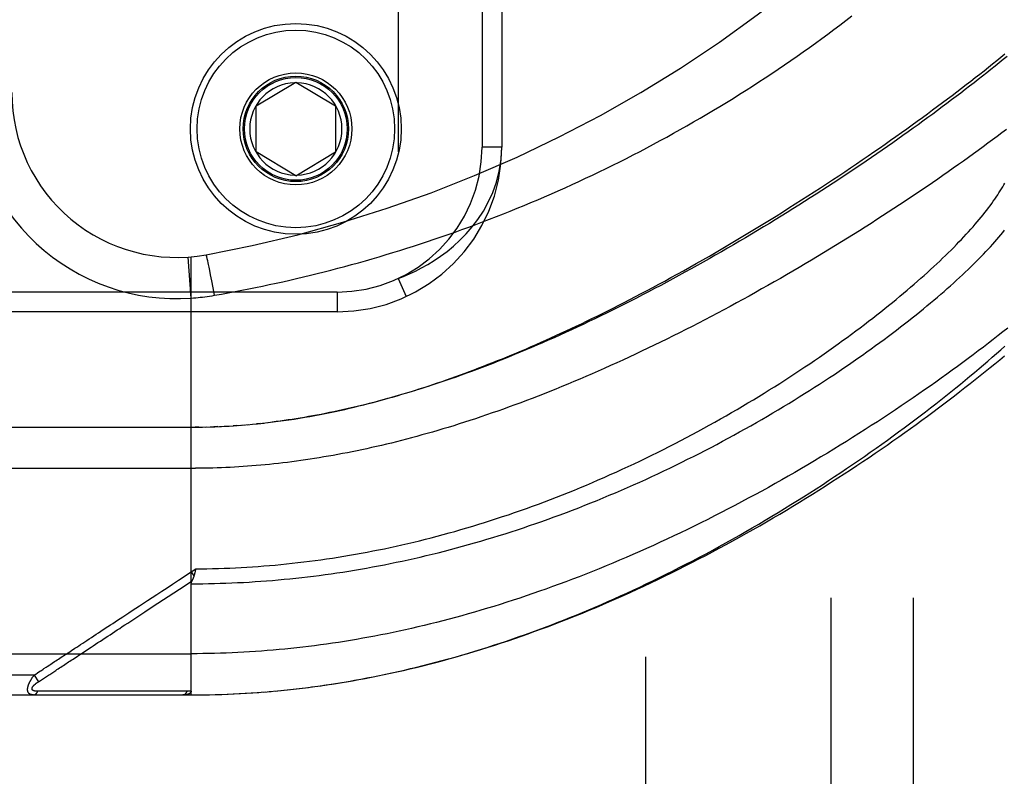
# Model space of a CAD drawing. Header units: inches. Extents: x 0 to 227, y 0 to 147.
# Tile 137 of 256: x 40.28 to 41.77, y 81.06 to 82.21. Entities that reach past the tile are written whole.
import ezdxf

# ---------------------------------------------------------------- set-up
doc = ezdxf.new("R2010")
doc.units = ezdxf.units.IN
doc.header["$LTSCALE"] = 12.466667
doc.header["$MEASUREMENT"] = 0
doc.linetypes.add('HIDDEN', pattern=[0.2, 0.1, -0.1])
for name, color, linetype in [('DEFAULT_2', 8, 'HIDDEN'), ('LEFTHAND_DOOR_ASSEMBLY', 7, 'CONTINUOUS'), ('SUBPANEL', 7, 'CONTINUOUS')]:
    doc.layers.add(name, color=color, linetype=linetype)

msp = doc.modelspace()

# ---------------------------------------------------------------- linework, layer by layer
at = {"layer": 'DEFAULT_2', "color": 8, "linetype": 'HIDDEN'}
msp.add_line((41.2259, 37.6073), (41.2259, 106.7113), dxfattribs=at)
at = {"layer": 'LEFTHAND_DOOR_ASSEMBLY', "color": 8, "linetype": 'HIDDEN'}
for p, q in [((40.8499, 83.2539), (40.8499, 81.8147)), ((40.9774, 83.0543), (40.9774, 82.0143)), ((41.0074, 83.0543), (41.0074, 82.0143)), ((40.6349, 82.0768), (40.6949, 82.1129)), ((40.6949, 82.1129), (40.7549, 82.0768)), ((40.6349, 82.0068), (40.6349, 82.0768)), ((40.7549, 82.0768), (40.7549, 82.0068)), ((41.0074, 82.0143), (40.9774, 82.0143)), ((40.6949, 81.9707), (40.6349, 82.0068)), ((40.6949, 81.9707), (40.7549, 82.0068)), ((40.5362, 81.7851), (40.5317, 81.8474)), ((40.5362, 81.183), (40.5362, 81.8478)), ((40.5599, 81.8473), (40.5597, 81.848)), ((40.5601, 81.8465), (40.5599, 81.8473)), ((40.5603, 81.8456), (40.5601, 81.8465)), ((40.5605, 81.8446), (40.5603, 81.8456)), ((40.5609, 81.8431), (40.5605, 81.8446)), ((40.5613, 81.8414), (40.5609, 81.8431)), ((40.5618, 81.8388), (40.5613, 81.8414)), ((40.5624, 81.836), (40.5618, 81.8388)), ((40.5633, 81.8321), (40.5624, 81.836)), ((40.5643, 81.827), (40.5633, 81.8321)), ((40.5656, 81.8205), (40.5643, 81.827)), ((40.5674, 81.8114), (40.5656, 81.8205)), ((40.5694, 81.8006), (40.5674, 81.8114)), ((40.8499, 81.8147), (40.8625, 81.7875)), ((40.7574, 81.7943), (39.6012, 81.7943)), ((40.5715, 81.7894), (40.5694, 81.8006)), ((40.7574, 81.7943), (40.7574, 81.7643)), ((40.7574, 81.7643), (39.6312, 81.7643)), ((40.6409, 81.5949), (40.635, 81.5943)), ((40.6444, 81.5953), (40.6529, 81.5962)), ((39.6624, 81.5893), (40.5362, 81.5893)), ((40.5477, 81.5894), (40.5419, 81.5893)), ((40.5505, 81.5894), (40.5592, 81.5896)), ((40.5577, 81.5895), (40.565, 81.5897)), ((40.5765, 81.5901), (40.5707, 81.5899)), ((40.5793, 81.5902), (40.5881, 81.5907)), ((40.5864, 81.5906), (40.5939, 81.591)), ((40.6056, 81.5918), (40.5997, 81.5914)), ((40.6075, 81.5919), (40.6173, 81.5927)), ((40.6146, 81.5924), (40.6232, 81.5932)), ((39.6324, 81.5268), (40.5427, 81.5268)), ((40.5362, 81.3698), (40.543, 81.3743)), ((40.5423, 81.3713), (40.542, 81.37)), ((40.543, 81.3743), (40.5423, 81.3713)), ((40.5169, 81.3571), (40.5362, 81.3698)), ((40.5362, 81.3698), (40.5403, 81.3636)), ((40.542, 81.37), (40.5417, 81.3688)), ((40.4598, 81.3051), (40.4657, 81.309)), ((40.3714, 81.247), (40.3842, 81.2554)), ((39.6324, 81.2455), (40.5362, 81.2455)), ((40.2978, 81.213), (39.6324, 81.213)), ((40.2978, 81.213), (40.3004, 81.2147)), ((40.2978, 81.213), (40.3045, 81.203)), ((40.3004, 81.2147), (40.3028, 81.2163)), ((40.3028, 81.2163), (40.3052, 81.2179)), ((40.3045, 81.203), (40.3119, 81.2079)), ((40.3119, 81.2079), (40.3198, 81.2131)), ((40.3198, 81.2131), (40.3214, 81.2142)), ((40.3214, 81.2142), (40.3306, 81.2202)), ((40.6729, 81.1898), (40.6858, 81.1911)), ((40.6821, 81.1907), (40.6952, 81.1922)), ((40.6913, 81.1917), (40.7047, 81.1933)), ((40.7005, 81.1928), (40.7141, 81.1945)), ((40.7097, 81.1939), (40.7236, 81.1957)), ((40.7189, 81.1951), (40.7331, 81.197)), ((40.7282, 81.1964), (40.7426, 81.1984)), ((40.7374, 81.1977), (40.7521, 81.1999)), ((39.6624, 81.183), (40.5362, 81.183)), ((40.3166, 81.1886), (40.3096, 81.1886)), ((40.3484, 81.1886), (40.3166, 81.1886)), ((40.3535, 81.1887), (40.3484, 81.1886)), ((40.5175, 81.1887), (40.5061, 81.1887)), ((40.5301, 81.1887), (40.5175, 81.1887)), ((40.5362, 81.183), (40.5454, 81.1831)), ((40.5452, 81.1831), (40.5547, 81.1832)), ((40.5543, 81.1832), (40.5641, 81.1833)), ((40.5634, 81.1833), (40.5734, 81.1836)), ((40.5725, 81.1835), (40.5827, 81.1838)), ((40.5816, 81.1838), (40.5921, 81.1842)), ((40.5907, 81.1841), (40.6014, 81.1846)), ((40.5998, 81.1845), (40.6108, 81.1851)), ((40.6089, 81.185), (40.6201, 81.1856)), ((40.618, 81.1855), (40.6295, 81.1862)), ((40.6272, 81.186), (40.6388, 81.1869)), ((40.6363, 81.1867), (40.6482, 81.1876)), ((40.6454, 81.1874), (40.6576, 81.1884)), ((40.6546, 81.1881), (40.667, 81.1892)), ((40.6637, 81.1889), (40.6764, 81.1902))]:
    msp.add_line(p, q, dxfattribs=at)
for points in [[(40.5715, 81.7894), (40.5819, 81.7912), (40.5923, 81.7931), (40.6027, 81.795), (40.613, 81.797), (40.6234, 81.7991), (40.6338, 81.8011), (40.6441, 81.8033), (40.6545, 81.8055), (40.6649, 81.8077), (40.6753, 81.81), (40.6857, 81.8124), (40.6961, 81.8148), (40.7065, 81.8172), (40.7169, 81.8197), (40.7273, 81.8223), (40.7377, 81.8249), (40.7482, 81.8276), (40.7586, 81.8303), (40.769, 81.8331), (40.7795, 81.8359), (40.7899, 81.8388), (40.8004, 81.8418), (40.8108, 81.8448), (40.8213, 81.8478), (40.8317, 81.851), (40.8422, 81.8541), (40.8527, 81.8574), (40.8631, 81.8607), (40.8736, 81.864), (40.8841, 81.8674), (40.8946, 81.8709), (40.905, 81.8744), (40.9155, 81.878), (40.926, 81.8816), (40.9365, 81.8853), (40.9469, 81.8891), (40.9574, 81.8929), (40.9679, 81.8968), (40.9783, 81.9007), (40.9888, 81.9047), (40.9993, 81.9087), (41.0097, 81.9129), (41.0202, 81.917), (41.0306, 81.9213), (41.0411, 81.9255), (41.0515, 81.9299), (41.0619, 81.9343), (41.0723, 81.9388), (41.0827, 81.9433), (41.0931, 81.9479), (41.1035, 81.9525), (41.1139, 81.9573), (41.1243, 81.962), (41.1346, 81.9669), (41.145, 81.9717), (41.1553, 81.9767), (41.1657, 81.9817), (41.176, 81.9868), (41.1863, 81.9919), (41.1965, 81.9971), (41.2068, 82.0024), (41.2171, 82.0077), (41.2273, 82.013), (41.2375, 82.0185), (41.2477, 82.024), (41.2579, 82.0295), (41.268, 82.0351), (41.2781, 82.0408), (41.2883, 82.0465), (41.2983, 82.0523), (41.3084, 82.0581), (41.3184, 82.064), (41.3284, 82.07), (41.3384, 82.076), (41.3483, 82.082), (41.3582, 82.0881), (41.3681, 82.0943), (41.3779, 82.1005), (41.3878, 82.1068), (41.3975, 82.1131), (41.4072, 82.1195), (41.4169, 82.1259), (41.4266, 82.1323), (41.4362, 82.1389), (41.4457, 82.1454), (41.4553, 82.152), (41.4647, 82.1586), (41.4741, 82.1653), (41.4835, 82.172), (41.4928, 82.1788), (41.5021, 82.1856), (41.5113, 82.1924), (41.5204, 82.1993), (41.5295, 82.2062), (41.5385, 82.2131)], [(40.6523, 81.5962), (40.6603, 81.5971), (40.6683, 81.5982), (40.6764, 81.5993), (40.6844, 81.6004), (40.6924, 81.6016), (40.7003, 81.6029), (40.7083, 81.6042), (40.7161, 81.6056), (40.7239, 81.607), (40.7317, 81.6085), (40.7393, 81.61), (40.7469, 81.6115), (40.7544, 81.6131), (40.7617, 81.6147), (40.769, 81.6163), (40.7763, 81.618), (40.7835, 81.6197), (40.7907, 81.6214), (40.7979, 81.6232), (40.805, 81.625), (40.8121, 81.6269), (40.8192, 81.6287), (40.8263, 81.6307), (40.8333, 81.6326), (40.8403, 81.6346), (40.8473, 81.6366), (40.8543, 81.6387), (40.8613, 81.6408), (40.8683, 81.6429), (40.8752, 81.645), (40.8821, 81.6472), (40.8891, 81.6495), (40.896, 81.6517), (40.9029, 81.654), (40.9098, 81.6563), (40.9168, 81.6587), (40.9237, 81.6611), (40.9307, 81.6636), (40.9376, 81.6661), (40.9446, 81.6686), (40.9516, 81.6711), (40.9586, 81.6737), (40.9657, 81.6764), (40.9727, 81.6791), (40.9798, 81.6818), (40.9869, 81.6846), (40.994, 81.6874), (41.0011, 81.6902), (41.0083, 81.6931), (41.0155, 81.6961), (41.0228, 81.6991), (41.0301, 81.7021), (41.0374, 81.7052), (41.0447, 81.7083), (41.052, 81.7115), (41.0594, 81.7147), (41.0669, 81.718), (41.0743, 81.7213), (41.0819, 81.7247), (41.0894, 81.7282), (41.0971, 81.7317), (41.1048, 81.7352), (41.1125, 81.7388), (41.1203, 81.7425), (41.1281, 81.7462), (41.136, 81.75), (41.1439, 81.7539), (41.1519, 81.7578), (41.16, 81.7618), (41.1681, 81.7658), (41.1764, 81.7699), (41.1847, 81.7742), (41.1931, 81.7785), (41.2016, 81.7828), (41.2102, 81.7873), (41.2189, 81.7919), (41.2277, 81.7965), (41.2366, 81.8012), (41.2455, 81.8061), (41.2547, 81.811), (41.2639, 81.8161), (41.2733, 81.8212), (41.2828, 81.8265), (41.2925, 81.8319), (41.3023, 81.8375), (41.3122, 81.8431), (41.3223, 81.8489), (41.3324, 81.8548), (41.3426, 81.8607), (41.3528, 81.8667), (41.3631, 81.8728), (41.3733, 81.8789), (41.3834, 81.885), (41.3935, 81.8911), (41.4035, 81.8972), (41.4135, 81.9034), (41.4234, 81.9095), (41.4332, 81.9156), (41.443, 81.9218), (41.4527, 81.9279), (41.4623, 81.9341), (41.4719, 81.9402), (41.4813, 81.9463), (41.4907, 81.9524), (41.5001, 81.9586), (41.5093, 81.9646), (41.5185, 81.9707), (41.5276, 81.9768), (41.5366, 81.9828), (41.5455, 81.9889), (41.5543, 81.9949), (41.563, 82.0009), (41.5717, 82.0068), (41.5803, 82.0128), (41.5888, 82.0187), (41.5971, 82.0245), (41.6054, 82.0304), (41.6137, 82.0362), (41.6218, 82.042), (41.6298, 82.0478), (41.6378, 82.0535), (41.6456, 82.0592), (41.6534, 82.0649), (41.661, 82.0706), (41.6686, 82.0762), (41.6761, 82.0817), (41.6834, 82.0873), (41.6907, 82.0927), (41.6979, 82.0982), (41.705, 82.1036), (41.712, 82.109), (41.7189, 82.1143), (41.7257, 82.1196), (41.7324, 82.1249), (41.7391, 82.1301), (41.7456, 82.1353), (41.752, 82.1404), (41.7584, 82.1455), (41.7646, 82.1506), (41.7708, 82.1556)], [(41.7739, 82.1517), (41.7679, 82.1469), (41.7619, 82.1419), (41.7557, 82.137), (41.7495, 82.132), (41.7432, 82.1269), (41.7368, 82.1219), (41.7303, 82.1168), (41.7238, 82.1117), (41.7171, 82.1065), (41.7104, 82.1014), (41.7036, 82.0961), (41.6967, 82.0909), (41.6898, 82.0857), (41.6827, 82.0804), (41.6756, 82.0751), (41.6684, 82.0697), (41.6612, 82.0644), (41.6538, 82.059), (41.6464, 82.0536), (41.6389, 82.0482), (41.6314, 82.0427), (41.6237, 82.0373), (41.616, 82.0318), (41.6082, 82.0263), (41.6004, 82.0208), (41.5925, 82.0153), (41.5845, 82.0097), (41.5765, 82.0042), (41.5684, 81.9986), (41.5602, 81.993), (41.552, 81.9875), (41.5437, 81.9819), (41.5353, 81.9763), (41.5269, 81.9707), (41.5185, 81.9651), (41.51, 81.9595), (41.5014, 81.9539), (41.4928, 81.9484), (41.4841, 81.9428), (41.4754, 81.9372), (41.4667, 81.9316), (41.4579, 81.9261), (41.449, 81.9205), (41.4401, 81.915), (41.4312, 81.9094), (41.4223, 81.9039), (41.4133, 81.8984), (41.4043, 81.893), (41.3952, 81.8875), (41.3862, 81.8821), (41.3771, 81.8767), (41.368, 81.8713), (41.3588, 81.8659), (41.3497, 81.8606), (41.3405, 81.8553), (41.3313, 81.85), (41.3221, 81.8448), (41.3129, 81.8396), (41.3037, 81.8345), (41.2945, 81.8293), (41.2853, 81.8242), (41.2761, 81.8192), (41.2669, 81.8142), (41.2577, 81.8092), (41.2485, 81.8043), (41.2393, 81.7995), (41.2301, 81.7947), (41.221, 81.7899), (41.2118, 81.7852), (41.2027, 81.7805), (41.1936, 81.7759), (41.1845, 81.7713), (41.1754, 81.7668), (41.1664, 81.7624), (41.1574, 81.758), (41.1484, 81.7537), (41.1395, 81.7494), (41.1306, 81.7452), (41.1217, 81.741), (41.1129, 81.7369), (41.1041, 81.7329), (41.0953, 81.7289), (41.0866, 81.725), (41.0779, 81.7212), (41.0693, 81.7174), (41.0607, 81.7137), (41.0522, 81.71), (41.0437, 81.7064), (41.0352, 81.7029), (41.0268, 81.6994), (41.0185, 81.696), (41.0102, 81.6926), (41.002, 81.6894), (40.9938, 81.6861), (40.9856, 81.683), (40.9775, 81.6799), (40.9695, 81.6769), (40.9615, 81.6739), (40.9536, 81.671), (40.9457, 81.6681), (40.9379, 81.6653), (40.9301, 81.6626), (40.9224, 81.66), (40.9147, 81.6573), (40.9071, 81.6548), (40.8996, 81.6523), (40.8921, 81.6499), (40.8846, 81.6475), (40.8772, 81.6452), (40.8699, 81.6429), (40.8626, 81.6407), (40.8554, 81.6386), (40.8482, 81.6365), (40.8411, 81.6345), (40.834, 81.6325), (40.8269, 81.6306), (40.8199, 81.6287), (40.813, 81.6268), (40.8061, 81.6251), (40.7993, 81.6233), (40.7925, 81.6217), (40.7857, 81.62), (40.779, 81.6185), (40.7724, 81.6169), (40.7657, 81.6155), (40.7592, 81.614), (40.7526, 81.6126), (40.7461, 81.6113), (40.7397, 81.61), (40.7333, 81.6087), (40.7269, 81.6075), (40.7205, 81.6063), (40.7142, 81.6052), (40.708, 81.6041), (40.7017, 81.6031), (40.6955, 81.6021), (40.6893, 81.6011), (40.6832, 81.6002)], [(41.7731, 82.041), (41.7661, 82.0358), (41.7591, 82.0305), (41.752, 82.0252), (41.7449, 82.0199), (41.7376, 82.0146), (41.7303, 82.0092), (41.7228, 82.0039), (41.7153, 81.9985), (41.7077, 81.993), (41.7001, 81.9876), (41.6923, 81.9821), (41.6845, 81.9766), (41.6766, 81.9711), (41.6687, 81.9656), (41.6606, 81.9601), (41.6525, 81.9545), (41.6443, 81.949), (41.6361, 81.9434), (41.6277, 81.9378), (41.6193, 81.9322), (41.6109, 81.9266), (41.6023, 81.921), (41.5938, 81.9154), (41.5851, 81.9097), (41.5764, 81.9041), (41.5676, 81.8985), (41.5588, 81.8929), (41.5499, 81.8872), (41.5409, 81.8816), (41.5319, 81.876), (41.5229, 81.8704), (41.5138, 81.8648), (41.5046, 81.8592), (41.4955, 81.8536), (41.4862, 81.848), (41.477, 81.8425), (41.4677, 81.837), (41.4583, 81.8315), (41.4489, 81.826), (41.4395, 81.8205), (41.4301, 81.815), (41.4206, 81.8096), (41.4111, 81.8042), (41.4016, 81.7989), (41.3921, 81.7935), (41.3825, 81.7882), (41.3729, 81.7829), (41.3633, 81.7777), (41.3537, 81.7725), (41.3441, 81.7673), (41.3345, 81.7622), (41.3249, 81.7571), (41.3153, 81.7521), (41.3057, 81.7471), (41.296, 81.7422), (41.2864, 81.7373), (41.2768, 81.7324), (41.2672, 81.7276), (41.2576, 81.7229), (41.2481, 81.7182), (41.2385, 81.7135), (41.229, 81.7089), (41.2195, 81.7044), (41.21, 81.6999), (41.2005, 81.6955), (41.1911, 81.6911), (41.1817, 81.6868), (41.1723, 81.6826), (41.1629, 81.6784), (41.1536, 81.6743), (41.1443, 81.6702), (41.135, 81.6662), (41.1258, 81.6623), (41.1167, 81.6584), (41.1075, 81.6546), (41.0984, 81.6508), (41.0894, 81.6471), (41.0804, 81.6435), (41.0714, 81.64), (41.0625, 81.6365), (41.0536, 81.633), (41.0448, 81.6297), (41.036, 81.6263), (41.0272, 81.6231), (41.0185, 81.6199), (41.0099, 81.6168), (41.0013, 81.6137), (40.9928, 81.6108), (40.9843, 81.6078), (40.9758, 81.605), (40.9674, 81.6021), (40.9591, 81.5994), (40.9508, 81.5967), (40.9426, 81.5941), (40.9344, 81.5915), (40.9262, 81.589), (40.9181, 81.5866), (40.9101, 81.5842), (40.9021, 81.5818), (40.8941, 81.5796), (40.8862, 81.5774), (40.8784, 81.5752), (40.8706, 81.5731), (40.8628, 81.571), (40.8551, 81.569), (40.8474, 81.5671), (40.8398, 81.5652), (40.8322, 81.5634), (40.8247, 81.5616), (40.8172, 81.5598), (40.8098, 81.5582), (40.8024, 81.5565), (40.795, 81.5549), (40.7877, 81.5534), (40.7804, 81.5519), (40.7732, 81.5505), (40.7659, 81.5491), (40.7588, 81.5477), (40.7516, 81.5464), (40.7445, 81.5452), (40.7375, 81.544), (40.7304, 81.5428), (40.7234, 81.5417), (40.7165, 81.5406), (40.7095, 81.5396), (40.7026, 81.5386), (40.6957, 81.5377), (40.6889, 81.5367)], [(40.8499, 81.8147), (40.8584, 81.818), (40.8672, 81.8218), (40.8762, 81.826), (40.8855, 81.8308), (40.895, 81.8361), (40.9047, 81.8421), (40.9145, 81.8487), (40.9243, 81.856), (40.9341, 81.864), (40.9438, 81.8728), (40.9532, 81.8825), (40.9624, 81.893), (40.9711, 81.9045), (40.9794, 81.917), (40.9869, 81.9305), (40.9936, 81.9451), (40.9993, 81.9608), (41.0036, 81.9777), (41.0064, 81.9955), (41.0074, 82.0143)], [(40.543, 81.3743), (40.5515, 81.3744), (40.5601, 81.3745), (40.5687, 81.3747), (40.5773, 81.3749), (40.5859, 81.3752), (40.5945, 81.3755), (40.6031, 81.3759), (40.6117, 81.3764), (40.6203, 81.3769), (40.629, 81.3774), (40.6376, 81.378), (40.6462, 81.3787), (40.6548, 81.3794), (40.6635, 81.3801), (40.6721, 81.3809), (40.6808, 81.3818), (40.6894, 81.3827), (40.6981, 81.3837), (40.7068, 81.3847), (40.7155, 81.3858), (40.7242, 81.3869), (40.7329, 81.3881), (40.7416, 81.3894), (40.7503, 81.3907), (40.759, 81.392), (40.7678, 81.3935), (40.7765, 81.3949), (40.7853, 81.3965), (40.7941, 81.398), (40.8029, 81.3997), (40.8117, 81.4014), (40.8205, 81.4031), (40.8293, 81.4049), (40.8382, 81.4068), (40.847, 81.4087), (40.8559, 81.4107), (40.8648, 81.4128), (40.8737, 81.4149), (40.8826, 81.417), (40.8915, 81.4192), (40.9004, 81.4215), (40.9094, 81.4238), (40.9183, 81.4262), (40.9273, 81.4287), (40.9363, 81.4312), (40.9453, 81.4338), (40.9543, 81.4364), (40.9633, 81.4391), (40.9723, 81.4419), (40.9813, 81.4447), (40.9904, 81.4475), (40.9994, 81.4505), (41.0085, 81.4535), (41.0175, 81.4565), (41.0266, 81.4596), (41.0357, 81.4628), (41.0448, 81.466), (41.0539, 81.4693), (41.063, 81.4726), (41.0721, 81.476), (41.0812, 81.4795), (41.0903, 81.483), (41.0993, 81.4866), (41.1084, 81.4902), (41.1175, 81.4939), (41.1266, 81.4976), (41.1357, 81.5014), (41.1448, 81.5053), (41.1538, 81.5092), (41.1629, 81.5131), (41.1719, 81.5172), (41.181, 81.5212), (41.19, 81.5253), (41.199, 81.5295), (41.208, 81.5337), (41.2169, 81.5379), (41.2259, 81.5422), (41.2348, 81.5466), (41.2437, 81.551), (41.2525, 81.5554), (41.2614, 81.5599), (41.2702, 81.5644), (41.2789, 81.5689), (41.2877, 81.5735), (41.2964, 81.5782), (41.305, 81.5828), (41.3137, 81.5875), (41.3222, 81.5922), (41.3308, 81.597), (41.3393, 81.6018), (41.3477, 81.6066), (41.3561, 81.6114), (41.3644, 81.6162), (41.3727, 81.6211), (41.3809, 81.626), (41.3891, 81.6309), (41.3972, 81.6358), (41.4052, 81.6408), (41.4132, 81.6457), (41.4211, 81.6507), (41.429, 81.6557), (41.4368, 81.6607), (41.4445, 81.6657), (41.4521, 81.6707), (41.4597, 81.6756), (41.4672, 81.6806), (41.4746, 81.6856), (41.482, 81.6906), (41.4893, 81.6956), (41.4964, 81.7006), (41.5036, 81.7056), (41.5106, 81.7106), (41.5175, 81.7155), (41.5244, 81.7205), (41.5312, 81.7254), (41.5379, 81.7303), (41.5445, 81.7352), (41.551, 81.7401), (41.5575, 81.745), (41.5638, 81.7499), (41.5701, 81.7547), (41.5762, 81.7595), (41.5823, 81.7643), (41.5883, 81.7691), (41.5942, 81.7738), (41.6, 81.7785), (41.6058, 81.7832), (41.6114, 81.7879), (41.6169, 81.7925), (41.6224, 81.7971), (41.6277, 81.8017), (41.633, 81.8062), (41.6382, 81.8107), (41.6432, 81.8152), (41.6482, 81.8196), (41.6531, 81.8241), (41.6579, 81.8284), (41.6626, 81.8328), (41.6673, 81.8371), (41.6718, 81.8413), (41.6762, 81.8456), (41.6806, 81.8498), (41.6848, 81.8539), (41.689, 81.858), (41.693, 81.8621), (41.697, 81.8662), (41.7009, 81.8702), (41.7047, 81.8741), (41.7084, 81.8781), (41.712, 81.8819), (41.7155, 81.8858), (41.7189, 81.8896), (41.7223, 81.8934), (41.7255, 81.8971), (41.7287, 81.9007), (41.7317, 81.9044), (41.7347, 81.908), (41.7376, 81.9115), (41.7404, 81.915), (41.7431, 81.9185), (41.7457, 81.9219), (41.7483, 81.9253), (41.7507, 81.9287), (41.7531, 81.932), (41.7554, 81.9352), (41.7576, 81.9384), (41.7597, 81.9416), (41.7617, 81.9447), (41.7636, 81.9478), (41.7655, 81.9509), (41.7673, 81.9539), (41.7689, 81.9568), (41.7705, 81.9597)], [(40.5362, 81.3517), (40.5449, 81.3517), (40.5537, 81.3518), (40.5625, 81.3519), (40.5713, 81.3521), (40.5801, 81.3524), (40.5889, 81.3526), (40.5977, 81.353), (40.6065, 81.3534), (40.6153, 81.3538), (40.6241, 81.3543), (40.633, 81.3549), (40.6418, 81.3555), (40.6506, 81.3561), (40.6595, 81.3568), (40.6683, 81.3576), (40.6772, 81.3584), (40.686, 81.3593), (40.6949, 81.3602), (40.7038, 81.3612), (40.7127, 81.3622), (40.7216, 81.3633), (40.7305, 81.3644), (40.7394, 81.3656), (40.7483, 81.3669), (40.7572, 81.3682), (40.7662, 81.3695), (40.7751, 81.3709), (40.7841, 81.3724), (40.7931, 81.3739), (40.8021, 81.3755), (40.8111, 81.3771), (40.8201, 81.3788), (40.8292, 81.3806), (40.8382, 81.3824), (40.8473, 81.3842), (40.8563, 81.3861), (40.8654, 81.3881), (40.8745, 81.3901), (40.8836, 81.3922), (40.8927, 81.3944), (40.9019, 81.3966), (40.911, 81.3988), (40.9202, 81.4012), (40.9294, 81.4036), (40.9385, 81.406), (40.9477, 81.4085), (40.9569, 81.411), (40.9662, 81.4137), (40.9754, 81.4163), (40.9846, 81.4191), (40.9939, 81.4219), (41.0032, 81.4247), (41.0124, 81.4276), (41.0217, 81.4306), (41.031, 81.4336), (41.0403, 81.4367), (41.0496, 81.4399), (41.0589, 81.4431), (41.0682, 81.4463), (41.0775, 81.4496), (41.0868, 81.453), (41.0961, 81.4564), (41.1054, 81.4599), (41.1148, 81.4635), (41.1241, 81.4671), (41.1334, 81.4707), (41.1427, 81.4745), (41.152, 81.4782), (41.1612, 81.482), (41.1705, 81.4859), (41.1798, 81.4898), (41.189, 81.4938), (41.1982, 81.4978), (41.2074, 81.5019), (41.2166, 81.506), (41.2258, 81.5101), (41.2349, 81.5143), (41.2441, 81.5186), (41.2532, 81.5229), (41.2622, 81.5272), (41.2713, 81.5316), (41.2803, 81.536), (41.2892, 81.5405), (41.2982, 81.5449), (41.3071, 81.5495), (41.3159, 81.554), (41.3248, 81.5586), (41.3335, 81.5632), (41.3423, 81.5679), (41.3509, 81.5726), (41.3596, 81.5773), (41.3682, 81.582), (41.3767, 81.5868), (41.3852, 81.5915), (41.3936, 81.5963), (41.402, 81.6011), (41.4103, 81.606), (41.4185, 81.6108), (41.4267, 81.6157), (41.4348, 81.6205), (41.4428, 81.6254), (41.4508, 81.6303), (41.4587, 81.6352), (41.4665, 81.6401), (41.4743, 81.645), (41.482, 81.6498), (41.4896, 81.6547), (41.4971, 81.6596), (41.5046, 81.6645), (41.5119, 81.6694), (41.5192, 81.6743), (41.5264, 81.6792), (41.5336, 81.684), (41.5406, 81.6889), (41.5476, 81.6937), (41.5544, 81.6986), (41.5612, 81.7034), (41.5679, 81.7082), (41.5746, 81.713), (41.5811, 81.7178), (41.5875, 81.7225), (41.5939, 81.7272), (41.6001, 81.7319), (41.6063, 81.7366), (41.6124, 81.7413), (41.6184, 81.7459), (41.6243, 81.7505), (41.6301, 81.7551), (41.6358, 81.7597), (41.6414, 81.7642), (41.647, 81.7687), (41.6524, 81.7732), (41.6578, 81.7777), (41.663, 81.7821), (41.6682, 81.7865), (41.6733, 81.7908), (41.6783, 81.7951), (41.6831, 81.7994), (41.6879, 81.8037), (41.6926, 81.8079), (41.6973, 81.8121), (41.7018, 81.8162), (41.7062, 81.8203), (41.7105, 81.8244), (41.7148, 81.8285), (41.7189, 81.8325), (41.723, 81.8364), (41.727, 81.8404), (41.7308, 81.8442), (41.7346, 81.8481), (41.7383, 81.8519), (41.7419, 81.8557), (41.7454, 81.8594), (41.7489, 81.8631), (41.7522, 81.8668), (41.7554, 81.8704), (41.7586, 81.874), (41.7617, 81.8775), (41.7646, 81.881), (41.7675, 81.8845), (41.7703, 81.8879)], [(40.5597, 81.848), (40.5596, 81.8483), (40.5596, 81.8486), (40.5595, 81.8489), (40.5594, 81.8492), (40.5593, 81.8494), (40.5593, 81.8497), (40.5592, 81.8499), (40.5591, 81.8501), (40.5591, 81.8502), (40.559, 81.8504), (40.559, 81.8505), (40.5589, 81.8506), (40.5589, 81.8507), (40.5588, 81.8508), (40.5588, 81.8508), (40.5588, 81.8508), (40.5587, 81.8509)], [(40.5362, 81.7851), (40.5397, 81.7854), (40.5432, 81.7856), (40.5465, 81.786), (40.5498, 81.7863), (40.5533, 81.7867), (40.5568, 81.7871), (40.5604, 81.7876), (40.5641, 81.7882), (40.5678, 81.7887), (40.5715, 81.7894)], [(41.7749, 81.7395), (41.7677, 81.7338), (41.7604, 81.7281), (41.753, 81.7224), (41.7456, 81.7166), (41.738, 81.7108), (41.7303, 81.705), (41.7226, 81.6992), (41.7147, 81.6933), (41.7068, 81.6874), (41.6987, 81.6815), (41.6906, 81.6756), (41.6824, 81.6697), (41.6741, 81.6637), (41.6657, 81.6577), (41.6572, 81.6517), (41.6486, 81.6457), (41.64, 81.6397), (41.6313, 81.6337), (41.6224, 81.6277), (41.6135, 81.6217), (41.6046, 81.6156), (41.5955, 81.6096), (41.5864, 81.6036), (41.5772, 81.5976), (41.5679, 81.5916), (41.5586, 81.5856), (41.5492, 81.5796), (41.5397, 81.5736), (41.5302, 81.5676), (41.5206, 81.5617), (41.511, 81.5558), (41.5013, 81.5498), (41.4915, 81.544), (41.4817, 81.5381), (41.4718, 81.5323), (41.4619, 81.5264), (41.452, 81.5207), (41.442, 81.5149), (41.432, 81.5092), (41.4219, 81.5036), (41.4118, 81.4979), (41.4017, 81.4923), (41.3915, 81.4868), (41.3813, 81.4813), (41.3711, 81.4758), (41.3609, 81.4704), (41.3506, 81.4651), (41.3404, 81.4598), (41.3301, 81.4545), (41.3198, 81.4493), (41.3095, 81.4442), (41.2992, 81.4391), (41.2889, 81.434), (41.2786, 81.4291), (41.2682, 81.4242), (41.2579, 81.4193), (41.2476, 81.4146), (41.2373, 81.4098), (41.227, 81.4052), (41.2167, 81.4006), (41.2064, 81.3961), (41.1962, 81.3916), (41.1859, 81.3873), (41.1757, 81.383), (41.1655, 81.3787), (41.1553, 81.3745), (41.1451, 81.3704), (41.1349, 81.3664), (41.1248, 81.3624), (41.1146, 81.3585), (41.1045, 81.3547), (41.0945, 81.351), (41.0844, 81.3473), (41.0744, 81.3437), (41.0644, 81.3402), (41.0545, 81.3367), (41.0445, 81.3333), (41.0346, 81.33), (41.0247, 81.3267), (41.0149, 81.3235), (41.0051, 81.3204), (40.9953, 81.3174), (40.9855, 81.3144), (40.9758, 81.3115), (40.9661, 81.3086), (40.9564, 81.3059), (40.9467, 81.3032), (40.9371, 81.3005), (40.9275, 81.298), (40.918, 81.2955), (40.9085, 81.293), (40.899, 81.2907), (40.8895, 81.2884), (40.8801, 81.2861), (40.8706, 81.284), (40.8612, 81.2819), (40.8519, 81.2798), (40.8426, 81.2778), (40.8332, 81.2759), (40.824, 81.2741), (40.8147, 81.2723), (40.8055, 81.2705), (40.7963, 81.2689), (40.7871, 81.2673), (40.7779, 81.2657), (40.7688, 81.2642), (40.7596, 81.2628), (40.7505, 81.2614), (40.7414, 81.2601), (40.7324, 81.2589), (40.7233, 81.2577), (40.7143, 81.2565), (40.7053, 81.2554), (40.6963, 81.2544), (40.6873, 81.2535), (40.6784, 81.2525), (40.6694, 81.2517), (40.6605, 81.2509), (40.6515, 81.2502), (40.6426, 81.2495), (40.6337, 81.2488), (40.6248, 81.2483), (40.6159, 81.2478), (40.607, 81.2473), (40.5982, 81.2469)], [(40.7467, 81.199), (40.756, 81.2005), (40.7653, 81.202), (40.7746, 81.2036), (40.784, 81.2052), (40.7934, 81.2069), (40.8027, 81.2087), (40.8121, 81.2105), (40.8216, 81.2124), (40.831, 81.2143), (40.8405, 81.2164), (40.85, 81.2185), (40.8595, 81.2206), (40.869, 81.2229), (40.8785, 81.2252), (40.8881, 81.2276), (40.8977, 81.23), (40.9073, 81.2325), (40.917, 81.2351), (40.9267, 81.2377), (40.9364, 81.2405), (40.9461, 81.2433), (40.9558, 81.2461), (40.9656, 81.2491), (40.9754, 81.2521), (40.9852, 81.2552), (40.9949, 81.2583), (41.0047, 81.2615), (41.0144, 81.2648), (41.0241, 81.2681), (41.0338, 81.2714), (41.0434, 81.2748), (41.0531, 81.2783), (41.0627, 81.2818), (41.0723, 81.2854), (41.0818, 81.289), (41.0914, 81.2927), (41.101, 81.2965), (41.1106, 81.3003), (41.1201, 81.3042), (41.1297, 81.3081), (41.1393, 81.3122), (41.1489, 81.3162), (41.1585, 81.3204), (41.1682, 81.3246), (41.1778, 81.3288), (41.1875, 81.3332), (41.1972, 81.3376), (41.2069, 81.3421), (41.2168, 81.3467), (41.2266, 81.3514), (41.2365, 81.3561), (41.2465, 81.361), (41.2565, 81.366), (41.2666, 81.371), (41.2767, 81.3761), (41.2868, 81.3813), (41.297, 81.3866), (41.3071, 81.3919), (41.3172, 81.3973), (41.3273, 81.4028), (41.3374, 81.4083), (41.3475, 81.4138), (41.3575, 81.4194), (41.3675, 81.4251), (41.3775, 81.4308), (41.3874, 81.4365), (41.3973, 81.4423), (41.4072, 81.4481), (41.417, 81.454), (41.4267, 81.4599), (41.4365, 81.4658), (41.4461, 81.4718), (41.4558, 81.4778), (41.4653, 81.4838), (41.4749, 81.4898), (41.4843, 81.4959), (41.4937, 81.502), (41.503, 81.5081), (41.5123, 81.5142), (41.5215, 81.5204), (41.5306, 81.5265), (41.5397, 81.5327), (41.5487, 81.5389), (41.5576, 81.545), (41.5664, 81.5512), (41.5752, 81.5574), (41.5838, 81.5636), (41.5924, 81.5697), (41.6009, 81.5759), (41.6093, 81.5821), (41.6177, 81.5882), (41.6259, 81.5943), (41.6341, 81.6005), (41.6421, 81.6066), (41.6501, 81.6127), (41.658, 81.6187), (41.6658, 81.6248), (41.6735, 81.6308), (41.6811, 81.6368), (41.6886, 81.6428), (41.696, 81.6488), (41.7033, 81.6547), (41.7105, 81.6606), (41.7176, 81.6665), (41.7246, 81.6723), (41.7315, 81.6781), (41.7383, 81.6839), (41.745, 81.6896), (41.7516, 81.6953), (41.7581, 81.701), (41.7645, 81.7066), (41.7708, 81.7122)], [(40.7521, 81.1999), (40.7617, 81.2014), (40.7712, 81.203), (40.7808, 81.2046), (40.7904, 81.2063), (40.8, 81.2081), (40.8096, 81.2099), (40.8192, 81.2119), (40.8289, 81.2138), (40.8386, 81.2159), (40.8483, 81.218), (40.858, 81.2202), (40.8678, 81.2225), (40.8776, 81.2248), (40.8874, 81.2273), (40.8972, 81.2297), (40.9071, 81.2323), (40.9169, 81.2349), (40.9268, 81.2376), (40.9367, 81.2404), (40.9467, 81.2432), (40.9567, 81.2462), (40.9667, 81.2492), (40.9767, 81.2522), (40.9867, 81.2554), (40.9968, 81.2586), (41.0069, 81.2619), (41.017, 81.2652), (41.0271, 81.2687), (41.0373, 81.2722), (41.0474, 81.2758), (41.0576, 81.2795), (41.0678, 81.2832), (41.0781, 81.287), (41.0884, 81.2909), (41.0986, 81.2949), (41.1089, 81.2989), (41.1192, 81.3031), (41.1296, 81.3072), (41.1399, 81.3115), (41.1503, 81.3159), (41.1606, 81.3203), (41.171, 81.3248), (41.1814, 81.3293), (41.1918, 81.3339), (41.2022, 81.3386), (41.2127, 81.3434), (41.2231, 81.3482), (41.2335, 81.3532), (41.2439, 81.3581), (41.2543, 81.3632), (41.2647, 81.3683), (41.2752, 81.3734), (41.2856, 81.3787), (41.2959, 81.3839), (41.3063, 81.3893), (41.3167, 81.3947), (41.327, 81.4002), (41.3374, 81.4057), (41.3477, 81.4112), (41.3579, 81.4169), (41.3682, 81.4225), (41.3784, 81.4283), (41.3886, 81.434), (41.3988, 81.4398), (41.4089, 81.4457), (41.419, 81.4516), (41.4291, 81.4575), (41.4391, 81.4635), (41.449, 81.4695), (41.459, 81.4755), (41.4688, 81.4816), (41.4787, 81.4877), (41.4884, 81.4938), (41.4982, 81.4999), (41.5078, 81.5061), (41.5174, 81.5123), (41.527, 81.5185), (41.5364, 81.5247), (41.5458, 81.5309), (41.5552, 81.5372), (41.5645, 81.5434), (41.5737, 81.5497), (41.5828, 81.5559), (41.5919, 81.5622), (41.6008, 81.5685), (41.6098, 81.5748), (41.6186, 81.581), (41.6273, 81.5873), (41.636, 81.5935), (41.6446, 81.5998), (41.6531, 81.606), (41.6615, 81.6122), (41.6698, 81.6185), (41.678, 81.6247), (41.6862, 81.6309), (41.6943, 81.637), (41.7022, 81.6432), (41.7101, 81.6493), (41.7179, 81.6554), (41.7256, 81.6615), (41.7332, 81.6676), (41.7408, 81.6736), (41.7482, 81.6796), (41.7555, 81.6856), (41.7628, 81.6916), (41.7699, 81.6975)], [(40.6218, 81.593), (40.6291, 81.5937), (40.6366, 81.5944), (40.6469, 81.5955)], [(40.6832, 81.6002), (40.6771, 81.5993), (40.671, 81.5985), (40.6649, 81.5977), (40.6589, 81.5969)], [(40.5362, 81.5893), (40.5433, 81.5893), (40.5534, 81.5895)], [(40.5649, 81.5897), (40.5721, 81.59), (40.5823, 81.5904)], [(40.5935, 81.591), (40.6005, 81.5914), (40.6114, 81.5922)], [(40.6889, 81.5367), (40.6821, 81.5359), (40.6752, 81.5351), (40.6685, 81.5343), (40.6617, 81.5335), (40.655, 81.5328), (40.6483, 81.5322), (40.6416, 81.5316), (40.6349, 81.531), (40.6282, 81.5304), (40.6216, 81.5299), (40.615, 81.5295), (40.6083, 81.529), (40.6017, 81.5286), (40.5951, 81.5283), (40.5886, 81.528), (40.582, 81.5277), (40.5754, 81.5275), (40.5689, 81.5273), (40.5623, 81.5271), (40.5558, 81.527), (40.5492, 81.5269), (40.5427, 81.5268)], [(40.4028, 81.2821), (40.4099, 81.2868), (40.4135, 81.2892), (40.4171, 81.2915), (40.4207, 81.2939), (40.4245, 81.2964), (40.4284, 81.299), (40.4326, 81.3017), (40.4369, 81.3046), (40.4416, 81.3076), (40.4465, 81.3109), (40.4519, 81.3144), (40.4575, 81.3181), (40.4636, 81.3221), (40.47, 81.3263), (40.4768, 81.3308), (40.4839, 81.3355), (40.4915, 81.3404), (40.4995, 81.3457), (40.5079, 81.3513), (40.5169, 81.3571)], [(40.501, 81.3322), (40.5182, 81.3434), (40.5374, 81.3561)], [(40.5362, 81.3517), (40.5362, 81.3519), (40.5362, 81.3521), (40.5362, 81.3523), (40.5362, 81.3526), (40.5362, 81.3528), (40.5363, 81.353), (40.5363, 81.3532), (40.5364, 81.3534), (40.5364, 81.3536), (40.5365, 81.3538), (40.5365, 81.3541), (40.5366, 81.3543), (40.5367, 81.3545), (40.5368, 81.3547), (40.5369, 81.3549), (40.5369, 81.3552), (40.537, 81.3554), (40.5371, 81.3556), (40.5373, 81.3558), (40.5376, 81.3566)], [(40.5403, 81.3636), (40.5401, 81.363), (40.5399, 81.3624), (40.5397, 81.3618), (40.5395, 81.3613), (40.5393, 81.3607), (40.5391, 81.3602), (40.5389, 81.3596), (40.5387, 81.3591), (40.5385, 81.3586), (40.5383, 81.3581), (40.5381, 81.3575), (40.5378, 81.357), (40.5376, 81.3566)], [(40.5417, 81.3688), (40.5414, 81.3676), (40.5412, 81.367), (40.5411, 81.3664), (40.5409, 81.3659), (40.5408, 81.3653), (40.5406, 81.3647), (40.5404, 81.3641), (40.5403, 81.3636)], [(40.4657, 81.309), (40.4786, 81.3175), (40.501, 81.3322)], [(40.3842, 81.2554), (40.3876, 81.2576), (40.3911, 81.26), (40.3947, 81.2623), (40.3984, 81.2647), (40.4021, 81.2671), (40.4057, 81.2696), (40.4094, 81.272), (40.4131, 81.2744), (40.4167, 81.2768), (40.4203, 81.2792), (40.424, 81.2816), (40.4278, 81.284), (40.4316, 81.2866), (40.4356, 81.2892), (40.4399, 81.292), (40.4444, 81.295), (40.4492, 81.2981), (40.4598, 81.3051)], [(40.3547, 81.2505), (40.3598, 81.2538), (40.3625, 81.2556), (40.3654, 81.2575), (40.3684, 81.2595), (40.3715, 81.2616), (40.3747, 81.2637), (40.378, 81.2658), (40.3814, 81.2681), (40.3849, 81.2703), (40.3884, 81.2727), (40.392, 81.275), (40.3956, 81.2774), (40.3992, 81.2798), (40.4028, 81.2821)], [(40.3251, 81.231), (40.3289, 81.2335), (40.3309, 81.2348), (40.3328, 81.2361), (40.3347, 81.2373), (40.3366, 81.2386)], [(40.3366, 81.2386), (40.3405, 81.2412), (40.3424, 81.2424), (40.3444, 81.2437), (40.3463, 81.245), (40.3483, 81.2463), (40.3503, 81.2476), (40.3525, 81.249), (40.3547, 81.2505)], [(40.3463, 81.2305), (40.3482, 81.2318), (40.3502, 81.2331), (40.3522, 81.2344), (40.3542, 81.2357), (40.3562, 81.237), (40.3584, 81.2384), (40.3606, 81.2399), (40.3631, 81.2415), (40.3657, 81.2432), (40.3684, 81.245), (40.3714, 81.247)], [(40.5982, 81.2469), (40.5893, 81.2465), (40.5804, 81.2462), (40.5716, 81.246), (40.5627, 81.2458), (40.5539, 81.2457), (40.545, 81.2456), (40.5362, 81.2455)], [(40.3088, 81.2203), (40.3114, 81.222), (40.3128, 81.2229)], [(40.3128, 81.2229), (40.316, 81.225), (40.3177, 81.2262)], [(40.3177, 81.2262), (40.3214, 81.2286), (40.3233, 81.2298), (40.3251, 81.231)], [(40.3306, 81.2202), (40.3325, 81.2215), (40.3345, 81.2227), (40.3364, 81.224), (40.3384, 81.2253), (40.3403, 81.2266), (40.3423, 81.2279), (40.3463, 81.2305)], [(40.2967, 81.183), (40.2962, 81.1831), (40.2958, 81.1831), (40.2954, 81.1831), (40.295, 81.1831), (40.2946, 81.1832), (40.2943, 81.1833), (40.2939, 81.1833), (40.2936, 81.1834), (40.2933, 81.1835), (40.293, 81.1836), (40.2927, 81.1837), (40.2925, 81.1838), (40.2922, 81.1839), (40.292, 81.184), (40.2917, 81.1841), (40.2915, 81.1842), (40.2913, 81.1844), (40.2911, 81.1845), (40.2909, 81.1847), (40.2907, 81.1848), (40.2905, 81.1849), (40.2903, 81.1851), (40.2902, 81.1852), (40.29, 81.1854), (40.2899, 81.1856), (40.2897, 81.1857), (40.2896, 81.1859), (40.2895, 81.1861), (40.2893, 81.1863), (40.2892, 81.1864), (40.2891, 81.1866), (40.289, 81.1868), (40.2889, 81.187), (40.2888, 81.1872), (40.2887, 81.1874), (40.2886, 81.1876), (40.2885, 81.1878), (40.2885, 81.188), (40.2884, 81.1882), (40.2883, 81.1884), (40.2883, 81.1887), (40.2882, 81.1889), (40.2882, 81.1891), (40.2881, 81.1893), (40.2881, 81.1896), (40.288, 81.1898), (40.288, 81.1901), (40.288, 81.1903), (40.288, 81.1906), (40.288, 81.1908), (40.288, 81.1911), (40.288, 81.1913), (40.288, 81.1916), (40.288, 81.1919), (40.288, 81.1922), (40.288, 81.1924), (40.288, 81.1927), (40.2881, 81.193), (40.2881, 81.1933), (40.2881, 81.1936), (40.2882, 81.1939), (40.2882, 81.1942), (40.2883, 81.1945), (40.2884, 81.1948), (40.2884, 81.1952), (40.2885, 81.1955), (40.2886, 81.1958), (40.2887, 81.1961), (40.2888, 81.1965), (40.2889, 81.1968), (40.289, 81.1972), (40.2891, 81.1975), (40.2892, 81.1979), (40.2893, 81.1982), (40.2895, 81.1986), (40.2896, 81.199), (40.2898, 81.1994), (40.2899, 81.1997), (40.2901, 81.2001), (40.2903, 81.2005), (40.2904, 81.2009), (40.2906, 81.2014), (40.2908, 81.2018), (40.291, 81.2022), (40.2912, 81.2026), (40.2915, 81.2031), (40.2917, 81.2035), (40.292, 81.204), (40.2922, 81.2045), (40.2925, 81.205), (40.2928, 81.2055), (40.2931, 81.206), (40.2934, 81.2065), (40.2937, 81.207), (40.294, 81.2075), (40.2944, 81.2081), (40.2947, 81.2087), (40.2951, 81.2093), (40.2955, 81.2099), (40.296, 81.2105), (40.2964, 81.2111), (40.2969, 81.2117), (40.2973, 81.2124), (40.2978, 81.213)], [(40.3052, 81.2179), (40.3075, 81.2194), (40.3088, 81.2203)], [(40.3033, 81.1885), (40.3028, 81.1885), (40.3024, 81.1885), (40.302, 81.1885), (40.3016, 81.1886), (40.3013, 81.1886), (40.3009, 81.1886), (40.3006, 81.1886), (40.3002, 81.1887), (40.2999, 81.1887), (40.2996, 81.1888), (40.2994, 81.1888), (40.2991, 81.1889), (40.2988, 81.1889), (40.2986, 81.189), (40.2983, 81.189), (40.2981, 81.1891), (40.2979, 81.1891), (40.2977, 81.1892), (40.2975, 81.1893), (40.2973, 81.1893), (40.2971, 81.1894), (40.2969, 81.1895), (40.2968, 81.1895), (40.2966, 81.1896), (40.2965, 81.1897), (40.2963, 81.1898), (40.2962, 81.1898), (40.2961, 81.1899), (40.2959, 81.19), (40.2958, 81.1901), (40.2957, 81.1902), (40.2956, 81.1903), (40.2955, 81.1904), (40.2954, 81.1905), (40.2953, 81.1905), (40.2952, 81.1906), (40.2951, 81.1907), (40.295, 81.1908), (40.295, 81.1909), (40.2949, 81.191), (40.2949, 81.1911), (40.2948, 81.1913), (40.2948, 81.1914), (40.2947, 81.1915), (40.2947, 81.1916), (40.2946, 81.1917), (40.2946, 81.1918), (40.2946, 81.1919), (40.2946, 81.192), (40.2946, 81.1922), (40.2945, 81.1923), (40.2945, 81.1924), (40.2945, 81.1925), (40.2946, 81.1927), (40.2946, 81.1928), (40.2946, 81.1929), (40.2946, 81.1931), (40.2946, 81.1932), (40.2947, 81.1934), (40.2947, 81.1935), (40.2948, 81.1936), (40.2948, 81.1938), (40.2949, 81.1939), (40.2949, 81.1941), (40.295, 81.1943), (40.2951, 81.1944), (40.2952, 81.1946), (40.2953, 81.1947), (40.2954, 81.1949), (40.2955, 81.1951), (40.2956, 81.1952), (40.2957, 81.1954), (40.2958, 81.1956), (40.2959, 81.1957), (40.2961, 81.1959), (40.2962, 81.1961), (40.2964, 81.1963), (40.2965, 81.1965), (40.2967, 81.1967), (40.2969, 81.1969), (40.297, 81.1971), (40.2972, 81.1973), (40.2974, 81.1975), (40.2976, 81.1977), (40.2978, 81.1979), (40.2981, 81.1981), (40.2983, 81.1983), (40.2986, 81.1986), (40.2988, 81.1988), (40.2991, 81.199), (40.2994, 81.1993), (40.2997, 81.1995), (40.3, 81.1998), (40.3003, 81.2), (40.3006, 81.2003), (40.301, 81.2006), (40.3013, 81.2009), (40.3017, 81.2012), (40.3021, 81.2015), (40.3026, 81.2018), (40.303, 81.2021), (40.3035, 81.2024), (40.304, 81.2027), (40.3045, 81.203)], [(40.2967, 81.183), (40.2969, 81.1831), (40.2971, 81.1831), (40.2973, 81.1831), (40.2975, 81.1831), (40.2978, 81.1832), (40.298, 81.1832), (40.2982, 81.1833), (40.2984, 81.1834), (40.2986, 81.1835), (40.2989, 81.1836), (40.2991, 81.1837), (40.2993, 81.1838), (40.2995, 81.1839), (40.2997, 81.184), (40.2999, 81.1842), (40.3001, 81.1843), (40.3003, 81.1845), (40.3005, 81.1847), (40.3007, 81.1848), (40.3009, 81.185), (40.3011, 81.1852), (40.3013, 81.1854), (40.3015, 81.1856), (40.3017, 81.1859), (40.3018, 81.1861), (40.302, 81.1863), (40.3022, 81.1866), (40.3024, 81.1868), (40.3025, 81.1871), (40.3027, 81.1874), (40.3028, 81.1877), (40.303, 81.1879), (40.3031, 81.1882), (40.3033, 81.1885)], [(40.3077, 81.1885), (40.3056, 81.1885), (40.3045, 81.1885), (40.3033, 81.1885)], [(40.3096, 81.1886), (40.3087, 81.1886), (40.3077, 81.1885)], [(40.3977, 81.1887), (40.3949, 81.1887), (40.3923, 81.1887), (40.3897, 81.1887), (40.3871, 81.1887), (40.3845, 81.1887), (40.3819, 81.1887), (40.3535, 81.1887)], [(40.428, 81.1887), (40.4242, 81.1887), (40.4204, 81.1887), (40.4168, 81.1887), (40.4132, 81.1887), (40.4099, 81.1887), (40.4066, 81.1887), (40.4035, 81.1887), (40.3977, 81.1887)], [(40.5061, 81.1887), (40.5007, 81.1887), (40.4956, 81.1887), (40.4906, 81.1887), (40.4857, 81.1887), (40.4808, 81.1887), (40.4761, 81.1887), (40.4715, 81.1887), (40.4671, 81.1887), (40.4628, 81.1887), (40.4587, 81.1887), (40.4547, 81.1887), (40.4509, 81.1887), (40.447, 81.1887), (40.4432, 81.1887), (40.4394, 81.1887), (40.4356, 81.1887), (40.428, 81.1887)], [(40.5362, 81.1889), (40.5362, 81.1887), (40.5361, 81.1886), (40.5361, 81.1884), (40.5361, 81.1883), (40.5361, 81.1881), (40.536, 81.188), (40.536, 81.1878), (40.536, 81.1877), (40.5359, 81.1875), (40.5358, 81.1874), (40.5358, 81.1873), (40.5357, 81.1871), (40.5356, 81.187), (40.5356, 81.1869), (40.5355, 81.1867), (40.5354, 81.1866), (40.5353, 81.1865), (40.5352, 81.1864), (40.5351, 81.1862), (40.5349, 81.1861), (40.5348, 81.186), (40.5347, 81.1859), (40.5345, 81.1858), (40.5344, 81.1856), (40.5342, 81.1855), (40.5341, 81.1854), (40.5339, 81.1853), (40.5337, 81.1852), (40.5335, 81.1851), (40.5333, 81.1849), (40.5331, 81.1848), (40.5329, 81.1847), (40.5327, 81.1846), (40.5324, 81.1845), (40.5322, 81.1844), (40.5319, 81.1843), (40.5316, 81.1842), (40.5314, 81.1841), (40.5311, 81.184), (40.5307, 81.1839), (40.5304, 81.1838), (40.5301, 81.1837), (40.5297, 81.1837), (40.5293, 81.1836), (40.5289, 81.1835), (40.5285, 81.1834), (40.5281, 81.1834), (40.5277, 81.1833), (40.5272, 81.1832), (40.5267, 81.1832), (40.5262, 81.1832), (40.5257, 81.1831), (40.5252, 81.1831), (40.5246, 81.1831), (40.524, 81.1831), (40.5234, 81.183)], [(40.5234, 81.183), (40.5237, 81.1831), (40.5239, 81.1831), (40.5241, 81.1831), (40.5243, 81.1831), (40.5246, 81.1832), (40.5248, 81.1832), (40.525, 81.1833), (40.5252, 81.1834), (40.5255, 81.1835), (40.5257, 81.1836), (40.5259, 81.1837), (40.5261, 81.1838), (40.5263, 81.1839), (40.5265, 81.1841), (40.5267, 81.1842), (40.527, 81.1844), (40.5272, 81.1845), (40.5274, 81.1847), (40.5276, 81.1849), (40.5278, 81.1851), (40.528, 81.1853), (40.5281, 81.1855), (40.5283, 81.1857), (40.5285, 81.186), (40.5287, 81.1862), (40.5289, 81.1865), (40.529, 81.1867), (40.5292, 81.187), (40.5294, 81.1872), (40.5295, 81.1875), (40.5297, 81.1878), (40.5298, 81.1881), (40.53, 81.1884), (40.5301, 81.1887)], [(40.5362, 81.1889), (40.5352, 81.1888), (40.5342, 81.1888), (40.5332, 81.1888), (40.5322, 81.1887), (40.5312, 81.1887), (40.5301, 81.1887)]]:
    msp.add_lwpolyline(points, dxfattribs=at)
for radius in [0.1599, 0.1499, 0.085, 0.08, 0.078]:
    msp.add_circle((40.6949, 82.0418), radius, dxfattribs=at)
for centre, radius, start, end in [((40.2, 83.8184), 2, 280.3342, 312.7959), ((40.6949, 82.0418), 0.07, 91.4692, 268.5308), ((40.6949, 82.0418), 0.07, 271.4692, 88.5308), ((40.5139, 82.0968), 0.3125, 180, 274.0875), ((40.5139, 82.0968), 0.25, 180, 280.3342), ((40.7574, 82.0143), 0.25, 270, 360), ((40.7574, 82.0143), 0.22, 270, 360)]:
    msp.add_arc(centre, radius, start, end, dxfattribs=at)
at = {"layer": 'SUBPANEL', "color": 8, "linetype": 'HIDDEN'}
for p, q in [((41.5072, 40.1905), (41.5072, 104.128)), ((41.6322, 40.1905), (41.6322, 104.128))]:
    msp.add_line(p, q, dxfattribs=at)

doc.saveas('drawing.dxf')
